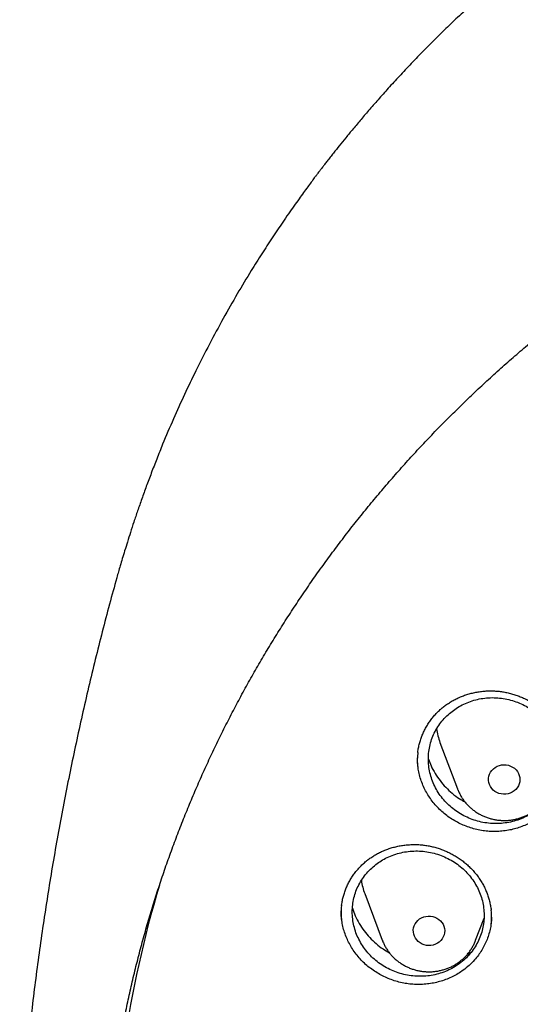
# Model space of a CAD drawing. Header units: millimetres. Extents: x 8 to 806, y 12 to 1720.
# Tile 88 of 130: x 364 to 377, y 1571 to 1597. Entities that reach past the tile are written whole.
import ezdxf

# ---------------------------------------------------------------- set-up
doc = ezdxf.new("R2010")
doc.units = ezdxf.units.MM

msp = doc.modelspace()

# ---------------------------------------------------------------- linework, layer by layer
at = {"color": 7, "linetype": 'Continuous', "lineweight": 30}
for p, q in [((366.881, 1582.36), (366.878, 1582.347)), ((375.103, 1578.157), (375.55, 1576.969)), ((373.188, 1574.303), (373.635, 1573.115)), ((376.011, 1573.115), (376.225, 1573.683)), ((375.792, 1572.749), (375.898, 1572.812))]:
    msp.add_line(p, q, dxfattribs=at)
at = {"color": 7, "linetype": 'Continuous', "lineweight": 30, "flags": 128}
for points in [[(376.392, 1577.398), (376.425, 1577.443), (376.464, 1577.484), (376.51, 1577.518), (376.56, 1577.546), (376.614, 1577.567), (376.67, 1577.58), (376.729, 1577.586), (376.787, 1577.583), (376.844, 1577.572), (376.899, 1577.554), (376.951, 1577.528), (376.998, 1577.496), (377.039, 1577.457), (377.075, 1577.414), (377.103, 1577.365), (377.123, 1577.314), (377.135, 1577.26), (377.138, 1577.206), (377.133, 1577.151), (377.12, 1577.098), (377.098, 1577.047), (377.069, 1576.999), (377.033, 1576.957), (376.99, 1576.919), (376.943, 1576.888), (376.89, 1576.863), (376.835, 1576.846), (376.777, 1576.837), (376.719, 1576.836), (376.661, 1576.842), (376.605, 1576.857), (376.551, 1576.879), (376.502, 1576.908), (376.457, 1576.943), (376.419, 1576.985), (376.387, 1577.031), (376.363, 1577.081), (376.347, 1577.133), (376.339, 1577.188), (376.34, 1577.242), (376.349, 1577.296), (376.366, 1577.349), (376.392, 1577.398)], [(374.447, 1573.485), (374.471, 1573.535), (374.502, 1573.581), (374.541, 1573.623), (374.585, 1573.658), (374.634, 1573.688), (374.688, 1573.71), (374.744, 1573.725), (374.802, 1573.731), (374.86, 1573.73), (374.918, 1573.721), (374.973, 1573.704), (375.026, 1573.68), (375.074, 1573.649), (375.117, 1573.612), (375.153, 1573.569), (375.182, 1573.522), (375.204, 1573.471), (375.218, 1573.417), (375.223, 1573.363), (375.22, 1573.308), (375.208, 1573.254), (375.188, 1573.203), (375.16, 1573.155), (375.125, 1573.111), (375.084, 1573.072), (375.037, 1573.04), (374.985, 1573.014), (374.93, 1572.995), (374.873, 1572.984), (374.815, 1572.982), (374.757, 1572.987), (374.7, 1573), (374.646, 1573.02), (374.596, 1573.048), (374.55, 1573.082), (374.51, 1573.123), (374.477, 1573.168), (374.452, 1573.217), (374.434, 1573.269), (374.425, 1573.323), (374.424, 1573.378), (374.431, 1573.432), (374.447, 1573.485)]]:
    msp.add_lwpolyline(points, dxfattribs=at)
at = {"color": 7, "linetype": 'Continuous', "lineweight": 30}
for centre, radius, start, end in [((376.548, 1578.701), 1.544, 187.4476, 200.6382), ((395.503, 1566.284), 28.748, 163.3516, 179.98), ((374.633, 1574.848), 1.544, 187.7023, 200.6379)]:
    msp.add_arc(centre, radius, start, end, dxfattribs=at)
for points, knots in [([(431.631, 1582.358), (431.618, 1582.404), (431.589, 1582.505), (431.544, 1582.659), (431.494, 1582.826), (431.44, 1583.004), (431.381, 1583.197), (431.316, 1583.406), (431.244, 1583.629), (431.161, 1583.88), (431.066, 1584.161), (430.956, 1584.474), (430.836, 1584.803), (430.695, 1585.174), (430.532, 1585.587), (430.343, 1586.045), (430.135, 1586.526), (429.906, 1587.029), (429.656, 1587.553), (429.414, 1588.035), (429.187, 1588.47), (428.978, 1588.856), (428.763, 1589.241), (428.546, 1589.615), (428.336, 1589.966), (428.136, 1590.293), (427.945, 1590.595), (427.764, 1590.876), (427.592, 1591.136), (427.429, 1591.377), (427.277, 1591.599), (427.137, 1591.799), (427.01, 1591.978), (426.896, 1592.136), (426.795, 1592.274), (426.712, 1592.387), (426.644, 1592.478), (426.592, 1592.547), (426.55, 1592.604), (426.511, 1592.655), (426.47, 1592.709), (426.421, 1592.774), (426.362, 1592.851), (426.287, 1592.948), (426.193, 1593.069), (426.079, 1593.213), (425.95, 1593.376), (425.805, 1593.555), (425.543, 1593.874), (425.167, 1594.318), (424.679, 1594.867), (424.195, 1595.388), (423.715, 1595.883), (423.241, 1596.35), (422.853, 1596.718), (422.548, 1596.999), (422.319, 1597.206), (422.076, 1597.421), (421.815, 1597.648), (421.532, 1597.888), (421.227, 1598.141), (420.899, 1598.407), (420.549, 1598.682), (420.178, 1598.965), (419.786, 1599.257), (419.371, 1599.555), (418.917, 1599.871), (418.422, 1600.203), (417.884, 1600.55), (417.316, 1600.9), (416.718, 1601.253), (416.152, 1601.572), (415.623, 1601.856), (415.139, 1602.107), (414.644, 1602.354), (414.147, 1602.592), (413.661, 1602.814), (413.193, 1603.021), (412.741, 1603.212), (412.304, 1603.389), (411.856, 1603.564), (411.401, 1603.735), (410.94, 1603.9), (410.501, 1604.05), (410.086, 1604.186), (409.694, 1604.31), (409.349, 1604.414), (409.047, 1604.502), (408.787, 1604.576), (408.544, 1604.643), (408.323, 1604.702), (408.127, 1604.753), (407.97, 1604.793), (407.846, 1604.824), (407.752, 1604.847), (407.669, 1604.868), (407.59, 1604.887), (407.509, 1604.906), (407.404, 1604.932), (407.263, 1604.964), (407.08, 1605.007), (406.865, 1605.054), (406.621, 1605.107), (406.345, 1605.165), (406.038, 1605.226), (405.7, 1605.29), (405.331, 1605.357), (404.931, 1605.424), (404.499, 1605.491), (404.035, 1605.558), (403.539, 1605.622), (403.012, 1605.682), (402.433, 1605.74), (401.816, 1605.79), (401.173, 1605.831), (400.541, 1605.86), (399.922, 1605.877), (399.248, 1605.884), (398.524, 1605.877), (397.753, 1605.852), (397.009, 1605.812), (396.29, 1605.759), (395.597, 1605.693), (395, 1605.626), (394.493, 1605.56), (394.071, 1605.5), (393.661, 1605.437), (393.263, 1605.371), (392.877, 1605.303), (392.504, 1605.232), (392.175, 1605.167), (391.894, 1605.108), (391.666, 1605.059), (391.466, 1605.015), (391.292, 1604.975), (391.153, 1604.943), (391.045, 1604.917), (390.965, 1604.898), (390.902, 1604.883), (390.85, 1604.87), (390.794, 1604.856), (390.72, 1604.838), (390.622, 1604.814), (390.505, 1604.784), (390.372, 1604.75), (390.224, 1604.711), (390.059, 1604.668), (389.88, 1604.619), (389.669, 1604.561), (389.426, 1604.491), (389.148, 1604.41), (388.847, 1604.319), (388.525, 1604.218), (388.181, 1604.107), (387.793, 1603.977), (387.369, 1603.829), (386.919, 1603.664), (386.475, 1603.495), (385.931, 1603.279), (385.293, 1603.012), (384.571, 1602.69), (383.877, 1602.361), (383.209, 1602.026), (382.564, 1601.685), (381.945, 1601.341), (381.353, 1600.996), (380.784, 1600.649), (380.224, 1600.292), (379.66, 1599.917), (379.085, 1599.518), (378.501, 1599.094), (377.91, 1598.645), (377.312, 1598.168), (376.709, 1597.663), (376.193, 1597.21), (375.765, 1596.819), (375.423, 1596.497), (375.08, 1596.165), (374.742, 1595.827), (374.416, 1595.492), (374.11, 1595.168), (373.825, 1594.858), (373.563, 1594.565), (373.32, 1594.288), (373.098, 1594.029), (372.895, 1593.786), (372.711, 1593.563), (372.545, 1593.357), (372.413, 1593.191), (372.311, 1593.062), (372.236, 1592.965), (372.172, 1592.881), (372.12, 1592.814), (372.083, 1592.766), (372.055, 1592.729), (372.028, 1592.694), (371.994, 1592.649), (371.952, 1592.593), (371.895, 1592.518), (371.822, 1592.42), (371.731, 1592.296), (371.627, 1592.153), (371.51, 1591.991), (371.38, 1591.809), (371.242, 1591.612), (371.057, 1591.343), (370.83, 1591.006), (370.564, 1590.595), (370.265, 1590.118), (369.936, 1589.571), (369.58, 1588.947), (369.228, 1588.294), (368.9, 1587.648), (368.595, 1587.011), (368.313, 1586.388), (368.08, 1585.839), (367.895, 1585.379), (367.757, 1585.022), (367.63, 1584.684), (367.514, 1584.363), (367.408, 1584.06), (367.312, 1583.775), (367.226, 1583.51), (367.148, 1583.266), (367.079, 1583.043), (367.019, 1582.842), (366.966, 1582.663), (366.92, 1582.504), (366.892, 1582.404), (366.879, 1582.358)], [0, 0, 0, 0, 0.001645, 0.00357, 0.005513, 0.007703, 0.010147, 0.012793, 0.015609, 0.018595, 0.022334, 0.026309, 0.03052, 0.034968, 0.040572, 0.046512, 0.052786, 0.059396, 0.06634, 0.07362, 0.0787, 0.083932, 0.089296, 0.09448, 0.099374, 0.103899, 0.108146, 0.112112, 0.1158, 0.119275, 0.122459, 0.125353, 0.127955, 0.130268, 0.132289, 0.13402, 0.135258, 0.136288, 0.137109, 0.137763, 0.138546, 0.139518, 0.140666, 0.141986, 0.143889, 0.146065, 0.148512, 0.151231, 0.154211, 0.163137, 0.171781, 0.180143, 0.188225, 0.196025, 0.203544, 0.206992, 0.210552, 0.21435, 0.218387, 0.222662, 0.227329, 0.232251, 0.237427, 0.242858, 0.248543, 0.254483, 0.260678, 0.267785, 0.275201, 0.282924, 0.290955, 0.299294, 0.305424, 0.311711, 0.318154, 0.324551, 0.330725, 0.336572, 0.342204, 0.347621, 0.352825, 0.358739, 0.364349, 0.369654, 0.374656, 0.379353, 0.383747, 0.387036, 0.390131, 0.393033, 0.39568, 0.397985, 0.399948, 0.401251, 0.402342, 0.403272, 0.404197, 0.405129, 0.406114, 0.407911, 0.410063, 0.412568, 0.415428, 0.418642, 0.42221, 0.426133, 0.430409, 0.43504, 0.440025, 0.445363, 0.451056, 0.457104, 0.463505, 0.470912, 0.478273, 0.485478, 0.492527, 0.499421, 0.508479, 0.517252, 0.525742, 0.533947, 0.541868, 0.549506, 0.554489, 0.559344, 0.56407, 0.568667, 0.573135, 0.577474, 0.581654, 0.584628, 0.587289, 0.589636, 0.59167, 0.59339, 0.594522, 0.59546, 0.596205, 0.596757, 0.597288, 0.598181, 0.599368, 0.60075, 0.602318, 0.604072, 0.606012, 0.608138, 0.610451, 0.613496, 0.616814, 0.620405, 0.624267, 0.628403, 0.63281, 0.638325, 0.64385, 0.649292, 0.654651, 0.664011, 0.673105, 0.681933, 0.690495, 0.698956, 0.707141, 0.715048, 0.722677, 0.730266, 0.738121, 0.746244, 0.754616, 0.763255, 0.772161, 0.781333, 0.790773, 0.796188, 0.801688, 0.807271, 0.812938, 0.818482, 0.823722, 0.828658, 0.833291, 0.83762, 0.841645, 0.845366, 0.848784, 0.851898, 0.854707, 0.856287, 0.857751, 0.859036, 0.860044, 0.860775, 0.86118, 0.861685, 0.862349, 0.863174, 0.864159, 0.865698, 0.867514, 0.869607, 0.871977, 0.874624, 0.877537, 0.880552, 0.886206, 0.892022, 0.898, 0.906262, 0.914816, 0.923661, 0.932797, 0.940779, 0.948971, 0.95737, 0.962214, 0.966794, 0.971112, 0.975167, 0.979025, 0.982611, 0.985925, 0.988967, 0.991738, 0.994194, 0.99639, 0.998325, 1, 1, 1, 1]), ([(366.676, 1568.581), (366.682, 1568.637), (366.704, 1568.847), (366.749, 1569.209), (366.813, 1569.668), (366.884, 1570.125), (366.963, 1570.581), (367.049, 1571.036), (367.142, 1571.49), (367.242, 1571.943), (367.35, 1572.394), (367.465, 1572.843), (367.587, 1573.291), (367.716, 1573.737), (367.853, 1574.181), (367.996, 1574.624), (368.147, 1575.064), (368.305, 1575.502), (368.469, 1575.937), (368.641, 1576.371), (368.819, 1576.801), (369.005, 1577.23), (369.197, 1577.655), (369.396, 1578.078), (369.602, 1578.498), (369.815, 1578.915), (370.034, 1579.329), (370.26, 1579.74), (370.493, 1580.147), (370.731, 1580.551), (370.977, 1580.952), (371.229, 1581.35), (371.487, 1581.743), (371.751, 1582.133), (372.022, 1582.52), (372.299, 1582.902), (372.582, 1583.28), (372.871, 1583.655), (373.166, 1584.025), (373.467, 1584.391), (373.773, 1584.753), (374.086, 1585.11), (374.404, 1585.463), (374.728, 1585.812), (375.057, 1586.155), (375.392, 1586.495), (375.732, 1586.829), (376.078, 1587.159), (376.429, 1587.483), (376.785, 1587.803), (377.146, 1588.117), (377.512, 1588.427), (377.883, 1588.731), (378.259, 1589.03), (378.639, 1589.324), (379.025, 1589.612), (379.414, 1589.895), (379.809, 1590.172), (380.208, 1590.443), (380.611, 1590.709), (381.018, 1590.97), (381.429, 1591.224), (381.845, 1591.473), (382.264, 1591.715), (382.687, 1591.952), (383.114, 1592.183), (383.545, 1592.408), (383.979, 1592.626), (384.417, 1592.839), (384.858, 1593.045), (385.302, 1593.245), (385.749, 1593.439), (386.2, 1593.626), (386.653, 1593.807), (387.11, 1593.982), (387.569, 1594.15), (388.03, 1594.312), (388.494, 1594.467), (388.961, 1594.615), (389.43, 1594.757), (389.901, 1594.893), (390.375, 1595.021), (390.85, 1595.143), (391.327, 1595.259), (391.806, 1595.367), (392.287, 1595.469), (392.769, 1595.564), (393.253, 1595.652), (393.738, 1595.733), (394.225, 1595.808), (394.712, 1595.875), (395.201, 1595.936), (395.69, 1595.99), (396.18, 1596.036), (396.671, 1596.076), (397.163, 1596.109), (397.655, 1596.135), (398.147, 1596.154), (398.64, 1596.167), (399.133, 1596.172), (399.625, 1596.17), (400.118, 1596.161), (400.611, 1596.146), (401.103, 1596.123), (401.595, 1596.094), (402.086, 1596.057), (402.577, 1596.014), (403.066, 1595.963), (403.555, 1595.906), (404.044, 1595.842), (404.53, 1595.771), (405.016, 1595.693), (405.501, 1595.608), (405.984, 1595.517), (406.465, 1595.418), (406.945, 1595.313), (407.423, 1595.201), (407.9, 1595.083), (408.374, 1594.957), (408.846, 1594.825), (409.316, 1594.687), (409.784, 1594.542), (410.25, 1594.39), (410.712, 1594.231), (411.173, 1594.066), (411.63, 1593.895), (412.085, 1593.717), (412.537, 1593.533), (412.986, 1593.342), (413.432, 1593.145), (413.875, 1592.942), (414.314, 1592.733), (414.75, 1592.517), (415.182, 1592.295), (415.611, 1592.068), (416.036, 1591.834), (416.457, 1591.594), (416.875, 1591.348), (417.288, 1591.097), (417.698, 1590.839), (418.103, 1590.576), (418.504, 1590.307), (418.9, 1590.033), (419.292, 1589.753), (419.68, 1589.467), (420.063, 1589.177), (420.441, 1588.88), (420.814, 1588.579), (421.183, 1588.272), (421.546, 1587.96), (421.905, 1587.643), (422.258, 1587.32), (422.606, 1586.993), (422.949, 1586.661), (423.287, 1586.325), (423.619, 1585.983), (423.946, 1585.637), (424.266, 1585.286), (424.582, 1584.931), (424.891, 1584.572), (425.195, 1584.208), (425.493, 1583.839), (425.785, 1583.467), (426.071, 1583.091), (426.351, 1582.71), (426.625, 1582.326), (426.892, 1581.938), (427.154, 1581.546), (427.409, 1581.15), (427.657, 1580.751), (427.899, 1580.349), (428.135, 1579.943), (428.364, 1579.534), (428.587, 1579.121), (428.803, 1578.706), (429.012, 1578.287), (429.214, 1577.866), (429.41, 1577.442), (429.599, 1577.015), (429.781, 1576.585), (429.956, 1576.153), (430.124, 1575.719), (430.285, 1575.282), (430.44, 1574.843), (430.587, 1574.402), (430.727, 1573.959), (430.86, 1573.514), (430.985, 1573.067), (431.104, 1572.618), (431.215, 1572.168), (431.319, 1571.716), (431.416, 1571.263), (431.505, 1570.808), (431.588, 1570.352), (431.663, 1569.896), (431.73, 1569.438), (431.776, 1569.095), (431.798, 1568.904), (431.802, 1568.866)], [0, 0, 0, 0, 0.001889, 0.007029, 0.012169, 0.01731, 0.02245, 0.02759, 0.03273, 0.03787, 0.04301, 0.04815, 0.05329, 0.05843, 0.06357, 0.06871, 0.073849, 0.078989, 0.084129, 0.089269, 0.094408, 0.099548, 0.104688, 0.109827, 0.114967, 0.120106, 0.125246, 0.130385, 0.135524, 0.140664, 0.145803, 0.150942, 0.156081, 0.16122, 0.166359, 0.171498, 0.176637, 0.181776, 0.186915, 0.192054, 0.197193, 0.202331, 0.20747, 0.212609, 0.217747, 0.222886, 0.228024, 0.233163, 0.238301, 0.24344, 0.248578, 0.253716, 0.258855, 0.263993, 0.269131, 0.274269, 0.279407, 0.284545, 0.289683, 0.294821, 0.299959, 0.305097, 0.310235, 0.315373, 0.320511, 0.325648, 0.330786, 0.335924, 0.341061, 0.346199, 0.351337, 0.356474, 0.361612, 0.36675, 0.371887, 0.377025, 0.382162, 0.3873, 0.392437, 0.397575, 0.402712, 0.407849, 0.412987, 0.418124, 0.423262, 0.428399, 0.433536, 0.438674, 0.443811, 0.448948, 0.454085, 0.459223, 0.46436, 0.469497, 0.474635, 0.479772, 0.484909, 0.490046, 0.495184, 0.500321, 0.505458, 0.510595, 0.515733, 0.52087, 0.526007, 0.531144, 0.536282, 0.541419, 0.546556, 0.551693, 0.556831, 0.561968, 0.567105, 0.572243, 0.57738, 0.582517, 0.587654, 0.592792, 0.597929, 0.603067, 0.608204, 0.613341, 0.618479, 0.623616, 0.628754, 0.633891, 0.639028, 0.644166, 0.649304, 0.654441, 0.659579, 0.664716, 0.669854, 0.674991, 0.680129, 0.685267, 0.690405, 0.695542, 0.70068, 0.705818, 0.710956, 0.716094, 0.721231, 0.726369, 0.731507, 0.736645, 0.741783, 0.746922, 0.75206, 0.757198, 0.762336, 0.767474, 0.772613, 0.777751, 0.782889, 0.788028, 0.793166, 0.798305, 0.803443, 0.808582, 0.813721, 0.818859, 0.823998, 0.829137, 0.834276, 0.839414, 0.844553, 0.849692, 0.854831, 0.859971, 0.86511, 0.870249, 0.875388, 0.880527, 0.885667, 0.890806, 0.895945, 0.901085, 0.906224, 0.911364, 0.916503, 0.921643, 0.926783, 0.931922, 0.937062, 0.942202, 0.947342, 0.952482, 0.957622, 0.962761, 0.967901, 0.973041, 0.978181, 0.983321, 0.988461, 0.993602, 0.998742, 1, 1, 1, 1]), ([(366.875, 1582.348), (366.813, 1582.124), (366.687, 1581.666), (366.506, 1580.973), (366.328, 1580.268), (366.158, 1579.56), (365.994, 1578.848), (365.837, 1578.134), (365.687, 1577.417), (365.544, 1576.697), (365.408, 1575.975), (365.279, 1575.25), (365.157, 1574.522), (365.043, 1573.793), (364.935, 1573.061), (364.835, 1572.328), (364.742, 1571.592), (364.656, 1570.855), (364.578, 1570.117), (364.507, 1569.377), (364.449, 1568.712), (364.418, 1568.294), (364.405, 1568.123)], [0, 0, 0, 0, 0.048819, 0.099397, 0.150022, 0.200692, 0.251403, 0.302155, 0.352946, 0.403772, 0.454633, 0.505526, 0.556449, 0.6074, 0.658377, 0.709379, 0.760402, 0.811446, 0.862508, 0.913587, 0.964679, 1, 1, 1, 1]), ([(375.342, 1578.892), (375.298, 1578.851), (375.209, 1578.768), (375.095, 1578.627), (374.997, 1578.475), (374.919, 1578.312), (374.86, 1578.142), (374.822, 1577.966), (374.805, 1577.787), (374.809, 1577.607), (374.834, 1577.427), (374.88, 1577.251), (374.946, 1577.08), (375.032, 1576.917), (375.136, 1576.764), (375.257, 1576.623), (375.394, 1576.495), (375.544, 1576.382), (375.707, 1576.286), (375.879, 1576.207), (376.059, 1576.147), (376.244, 1576.107), (376.433, 1576.086), (376.622, 1576.087), (376.809, 1576.107), (376.993, 1576.147), (377.17, 1576.207), (377.338, 1576.286), (377.495, 1576.382), (377.64, 1576.495), (377.77, 1576.623), (377.884, 1576.764), (377.98, 1576.918), (378.057, 1577.081), (378.115, 1577.251), (378.151, 1577.427), (378.167, 1577.607), (378.162, 1577.787), (378.135, 1577.966), (378.088, 1578.142), (378.021, 1578.312), (377.933, 1578.475), (377.828, 1578.627), (377.706, 1578.768), (377.568, 1578.895), (377.417, 1579.007), (377.254, 1579.102), (377.081, 1579.179), (376.901, 1579.238), (376.715, 1579.277), (376.526, 1579.296), (376.337, 1579.295), (376.15, 1579.273), (375.967, 1579.231), (375.791, 1579.17), (375.627, 1579.092), (375.476, 1579), (375.387, 1578.928), (375.342, 1578.892)], [0, 0, 0, 0, 0.017863, 0.035784, 0.053647, 0.07151, 0.089431, 0.107294, 0.125158, 0.143079, 0.160943, 0.178814, 0.196742, 0.214614, 0.232495, 0.250434, 0.268316, 0.286206, 0.304154, 0.322045, 0.33994, 0.357893, 0.375787, 0.393679, 0.411629, 0.42952, 0.447404, 0.465344, 0.483227, 0.5011, 0.519029, 0.536902, 0.554767, 0.572688, 0.590553, 0.608416, 0.626336, 0.644199, 0.662068, 0.679993, 0.697861, 0.71574, 0.733675, 0.751553, 0.769442, 0.787387, 0.805276, 0.82317, 0.841122, 0.859016, 0.87691, 0.894861, 0.912754, 0.930641, 0.948584, 0.96647, 0.983235, 1, 1, 1, 1]), ([(375.181, 1579.051), (375.195, 1579.062), (375.239, 1579.097), (375.317, 1579.151), (375.414, 1579.211), (375.516, 1579.265), (375.621, 1579.314), (375.731, 1579.356), (375.843, 1579.392), (375.958, 1579.421), (376.075, 1579.444), (376.193, 1579.459), (376.312, 1579.468), (376.43, 1579.469), (376.548, 1579.463), (376.665, 1579.451), (376.78, 1579.431), (376.895, 1579.405), (377.009, 1579.371), (377.121, 1579.331), (377.232, 1579.284), (377.34, 1579.231), (377.445, 1579.171), (377.546, 1579.106), (377.642, 1579.035), (377.733, 1578.96), (377.818, 1578.88), (377.897, 1578.796), (377.97, 1578.708), (378.038, 1578.616), (378.1, 1578.519), (378.156, 1578.418), (378.206, 1578.313), (378.249, 1578.206), (378.286, 1578.096), (378.315, 1577.985), (378.336, 1577.882), (378.344, 1577.817), (378.347, 1577.79)], [0, 0, 0, 0, 0.013944, 0.041849, 0.069884, 0.098106, 0.126495, 0.15502, 0.183642, 0.212315, 0.240978, 0.269572, 0.298046, 0.32636, 0.354477, 0.382361, 0.410087, 0.438033, 0.466281, 0.494781, 0.52347, 0.552276, 0.581122, 0.609903, 0.638543, 0.666973, 0.695138, 0.723004, 0.750732, 0.778699, 0.806921, 0.835364, 0.863985, 0.892734, 0.921555, 0.950389, 0.979169, 1, 1, 1, 1]), ([(374.539, 1577.896), (374.539, 1577.9), (374.543, 1577.941), (374.556, 1578.018), (374.58, 1578.127), (374.613, 1578.235), (374.652, 1578.341), (374.698, 1578.445), (374.751, 1578.546), (374.811, 1578.644), (374.876, 1578.738), (374.948, 1578.827), (375.025, 1578.911), (375.103, 1578.986), (375.156, 1579.031), (375.181, 1579.051)], [0, 0, 0, 0, 0.00976, 0.091674, 0.174506, 0.257991, 0.342008, 0.42641, 0.511039, 0.595716, 0.680233, 0.764442, 0.848218, 0.931468, 1, 1, 1, 1]), ([(374.541, 1577.898), (374.538, 1577.874), (374.524, 1577.782), (374.524, 1577.649), (374.536, 1577.541), (374.541, 1577.502)], [0, 0, 0, 0, 0.184505, 0.705, 1, 1, 1, 1]), ([(377.698, 1576.303), (377.657, 1576.272), (377.575, 1576.209), (377.441, 1576.128), (377.299, 1576.056), (377.15, 1575.996), (376.998, 1575.949), (376.842, 1575.915), (376.682, 1575.893), (376.52, 1575.884), (376.358, 1575.888), (376.198, 1575.905), (376.038, 1575.935), (375.881, 1575.978), (375.729, 1576.033), (375.583, 1576.1), (375.441, 1576.178), (375.306, 1576.268), (375.18, 1576.368), (375.063, 1576.477), (374.955, 1576.595), (374.858, 1576.722), (374.773, 1576.855), (374.7, 1576.994), (374.638, 1577.139), (374.59, 1577.288), (374.554, 1577.439), (374.534, 1577.592), (374.525, 1577.701), (374.527, 1577.758), (374.528, 1577.763)], [0, 0, 0, 0, 0.0363268, 0.0726549, 0.1100304, 0.1474052, 0.1838323, 0.2202602, 0.2577513, 0.2952425, 0.3316299, 0.3680171, 0.4054646, 0.4429115, 0.479261, 0.5156107, 0.5530117, 0.590413, 0.6268659, 0.6633188, 0.7008333, 0.7383477, 0.7747632, 0.8111787, 0.8486538, 0.886129, 0.9225287, 0.9589283, 0.996388, 1, 1, 1, 1]), ([(374.809, 1577.728), (374.83, 1577.672), (374.877, 1577.547), (374.976, 1577.363), (375.102, 1577.179), (375.248, 1577.01), (375.413, 1576.857), (375.576, 1576.732), (375.69, 1576.667), (375.738, 1576.64)], [0, 0, 0, 0, 0.125691, 0.278097, 0.43041, 0.583209, 0.735521, 0.887735, 1, 1, 1, 1]), ([(375.55, 1576.972), (375.552, 1576.965), (375.564, 1576.93), (375.593, 1576.867), (375.637, 1576.784), (375.688, 1576.705), (375.745, 1576.629), (375.808, 1576.558), (375.876, 1576.492), (375.949, 1576.431), (376.028, 1576.376), (376.11, 1576.327), (376.196, 1576.283), (376.285, 1576.246), (376.377, 1576.216), (376.472, 1576.193), (376.567, 1576.177), (376.664, 1576.168), (376.762, 1576.166), (376.859, 1576.171), (376.956, 1576.184), (377.052, 1576.204), (377.145, 1576.23), (377.237, 1576.264), (377.325, 1576.304), (377.41, 1576.351), (377.49, 1576.404), (377.567, 1576.463), (377.638, 1576.527), (377.704, 1576.597), (377.764, 1576.671), (377.818, 1576.749), (377.865, 1576.831), (377.902, 1576.905), (377.919, 1576.952), (377.926, 1576.97)], [0, 0, 0, 0, 0.006568, 0.03756, 0.068583, 0.099646, 0.130754, 0.161913, 0.193125, 0.224393, 0.255717, 0.287096, 0.318528, 0.35001, 0.381537, 0.413104, 0.444708, 0.476342, 0.508001, 0.539678, 0.571365, 0.603055, 0.634741, 0.666417, 0.698074, 0.729706, 0.761305, 0.792864, 0.824378, 0.855841, 0.887248, 0.918596, 0.949885, 0.981114, 1, 1, 1, 1]), ([(373.298, 1575.187), (373.314, 1575.198), (373.359, 1575.231), (373.439, 1575.282), (373.538, 1575.337), (373.642, 1575.387), (373.75, 1575.431), (373.861, 1575.468), (373.975, 1575.499), (374.092, 1575.524), (374.21, 1575.541), (374.328, 1575.552), (374.447, 1575.556), (374.566, 1575.552), (374.683, 1575.542), (374.799, 1575.524), (374.914, 1575.5), (375.027, 1575.469), (375.14, 1575.432), (375.251, 1575.387), (375.36, 1575.336), (375.466, 1575.279), (375.568, 1575.215), (375.666, 1575.146), (375.759, 1575.073), (375.847, 1574.994), (375.928, 1574.911), (376.004, 1574.825), (376.073, 1574.735), (376.137, 1574.64), (376.195, 1574.542), (376.247, 1574.439), (376.293, 1574.333), (376.332, 1574.225), (376.364, 1574.115), (376.388, 1574.003), (376.402, 1573.926), (376.405, 1573.887), (376.405, 1573.886)], [0, 0, 0, 0, 0.014238, 0.042716, 0.071323, 0.100121, 0.129089, 0.158195, 0.1874, 0.216657, 0.245905, 0.275083, 0.304141, 0.333035, 0.36173, 0.390186, 0.418469, 0.446977, 0.475794, 0.504867, 0.534134, 0.563519, 0.592944, 0.622304, 0.651519, 0.68052, 0.709251, 0.737677, 0.765955, 0.794475, 0.823259, 0.852271, 0.881468, 0.910798, 0.940205, 0.969629, 0.998999, 1, 1, 1, 1]), ([(373.433, 1575.016), (373.387, 1574.976), (373.296, 1574.895), (373.179, 1574.757), (373.078, 1574.608), (372.996, 1574.449), (372.933, 1574.281), (372.891, 1574.107), (372.87, 1573.929), (372.87, 1573.749), (372.891, 1573.57), (372.933, 1573.394), (372.996, 1573.223), (373.078, 1573.059), (373.178, 1572.904), (373.296, 1572.761), (373.43, 1572.63), (373.578, 1572.515), (373.738, 1572.415), (373.909, 1572.332), (374.087, 1572.269), (374.272, 1572.224), (374.46, 1572.2), (374.649, 1572.195), (374.837, 1572.211), (375.021, 1572.247), (375.199, 1572.302), (375.369, 1572.377), (375.529, 1572.468), (375.676, 1572.578), (375.809, 1572.702), (375.926, 1572.84), (376.025, 1572.99), (376.106, 1573.15), (376.168, 1573.318), (376.208, 1573.493), (376.228, 1573.671), (376.227, 1573.85), (376.204, 1574.029), (376.161, 1574.205), (376.097, 1574.376), (376.014, 1574.54), (375.912, 1574.694), (375.793, 1574.836), (375.658, 1574.966), (375.51, 1575.081), (375.349, 1575.179), (375.178, 1575.26), (374.999, 1575.323), (374.814, 1575.366), (374.626, 1575.389), (374.437, 1575.393), (374.249, 1575.376), (374.065, 1575.338), (373.887, 1575.282), (373.722, 1575.208), (373.568, 1575.12), (373.478, 1575.05), (373.433, 1575.016)], [0, 0, 0, 0, 0.017865, 0.035788, 0.053653, 0.071519, 0.089441, 0.107307, 0.12517, 0.143089, 0.160952, 0.178819, 0.196742, 0.214608, 0.232484, 0.250416, 0.268291, 0.286177, 0.30412, 0.322006, 0.3399, 0.35785, 0.375744, 0.393638, 0.41159, 0.429485, 0.447373, 0.465319, 0.483208, 0.501087, 0.519023, 0.536901, 0.55477, 0.572696, 0.590565, 0.608428, 0.626348, 0.644211, 0.662076, 0.679997, 0.697862, 0.715734, 0.733663, 0.751535, 0.769418, 0.787358, 0.805241, 0.823132, 0.841081, 0.858973, 0.876868, 0.89482, 0.912715, 0.930606, 0.948554, 0.966446, 0.983223, 1, 1, 1, 1]), ([(372.6, 1574.003), (372.603, 1574.028), (372.61, 1574.09), (372.631, 1574.187), (372.66, 1574.293), (372.696, 1574.399), (372.739, 1574.503), (372.79, 1574.604), (372.847, 1574.703), (372.911, 1574.797), (372.98, 1574.888), (373.056, 1574.974), (373.136, 1575.054), (373.217, 1575.126), (373.273, 1575.168), (373.298, 1575.187)], [0, 0, 0, 0, 0.054432, 0.132533, 0.211518, 0.291129, 0.37125, 0.451743, 0.532456, 0.613221, 0.693836, 0.77416, 0.854073, 0.933482, 1, 1, 1, 1]), ([(372.6, 1574.006), (372.6, 1574.004), (372.587, 1573.935), (372.584, 1573.799), (372.594, 1573.666), (372.599, 1573.602)], [0, 0, 0, 0, 0.014755, 0.522117, 1, 1, 1, 1]), ([(375.695, 1572.354), (375.653, 1572.325), (375.568, 1572.266), (375.43, 1572.191), (375.284, 1572.126), (375.133, 1572.073), (374.979, 1572.033), (374.821, 1572.006), (374.66, 1571.991), (374.497, 1571.989), (374.336, 1572), (374.177, 1572.024), (374.018, 1572.061), (373.862, 1572.111), (373.713, 1572.172), (373.57, 1572.244), (373.431, 1572.329), (373.3, 1572.424), (373.179, 1572.528), (373.067, 1572.641), (372.965, 1572.764), (372.873, 1572.894), (372.794, 1573.03), (372.727, 1573.171), (372.672, 1573.318), (372.63, 1573.468), (372.602, 1573.62), (372.588, 1573.751), (372.589, 1573.833), (372.589, 1573.863)], [0, 0, 0, 0, 0.037085, 0.074171, 0.11233, 0.150488, 0.187627, 0.224766, 0.26299, 0.301214, 0.338314, 0.375414, 0.413596, 0.451777, 0.488827, 0.525878, 0.564, 0.602123, 0.639261, 0.676399, 0.714619, 0.752839, 0.789924, 0.827009, 0.865173, 0.903338, 0.940398, 0.977459, 1, 1, 1, 1]), ([(372.874, 1573.932), (372.897, 1573.867), (372.945, 1573.733), (373.045, 1573.54), (373.168, 1573.356), (373.312, 1573.184), (373.474, 1573.029), (373.642, 1572.898), (373.761, 1572.828), (373.815, 1572.797)], [0, 0, 0, 0, 0.139994, 0.287375, 0.434683, 0.582462, 0.72977, 0.87698, 1, 1, 1, 1]), ([(376.406, 1573.482), (376.411, 1573.547), (376.422, 1573.681), (376.418, 1573.817), (376.406, 1573.887), (376.406, 1573.889)], [0, 0, 0, 0, 0.483497, 0.987514, 1, 1, 1, 1]), ([(376.417, 1573.707), (376.415, 1573.665), (376.411, 1573.573), (376.389, 1573.431), (376.353, 1573.281), (376.303, 1573.136), (376.242, 1572.996), (376.168, 1572.862), (376.082, 1572.734), (375.975, 1572.604), (375.849, 1572.474), (375.746, 1572.394), (375.695, 1572.354)], [0, 0, 0, 0, 0.0789856, 0.1745913, 0.2729793, 0.3713671, 0.4668381, 0.5623099, 0.6605514, 0.758793, 0.8787343, 1, 1, 1, 1]), ([(373.636, 1573.116), (373.641, 1573.101), (373.657, 1573.058), (373.691, 1572.987), (373.737, 1572.905), (373.79, 1572.827), (373.848, 1572.753), (373.913, 1572.684), (373.983, 1572.619), (374.058, 1572.56), (374.137, 1572.507), (374.221, 1572.459), (374.308, 1572.418), (374.398, 1572.383), (374.491, 1572.355), (374.586, 1572.334), (374.682, 1572.32), (374.779, 1572.313), (374.877, 1572.313), (374.974, 1572.321), (375.07, 1572.336), (375.165, 1572.358), (375.258, 1572.386), (375.349, 1572.422), (375.436, 1572.465), (375.52, 1572.513), (375.599, 1572.568), (375.674, 1572.629), (375.744, 1572.695), (375.808, 1572.765), (375.866, 1572.841), (375.918, 1572.92), (375.963, 1573.003), (375.994, 1573.069), (376.008, 1573.109), (376.011, 1573.118)], [0, 0, 0, 0, 0.01534, 0.046344, 0.077381, 0.108459, 0.139585, 0.170763, 0.201995, 0.233283, 0.264627, 0.296025, 0.327475, 0.358973, 0.390516, 0.422098, 0.453715, 0.485359, 0.517027, 0.548711, 0.580402, 0.612094, 0.643781, 0.675454, 0.707107, 0.738732, 0.770322, 0.801871, 0.833372, 0.86482, 0.896212, 0.927545, 0.958818, 0.990031, 1, 1, 1, 1])]:
    msp.add_open_spline(points, degree=3, knots=knots, dxfattribs=at)

doc.saveas('drawing.dxf')
